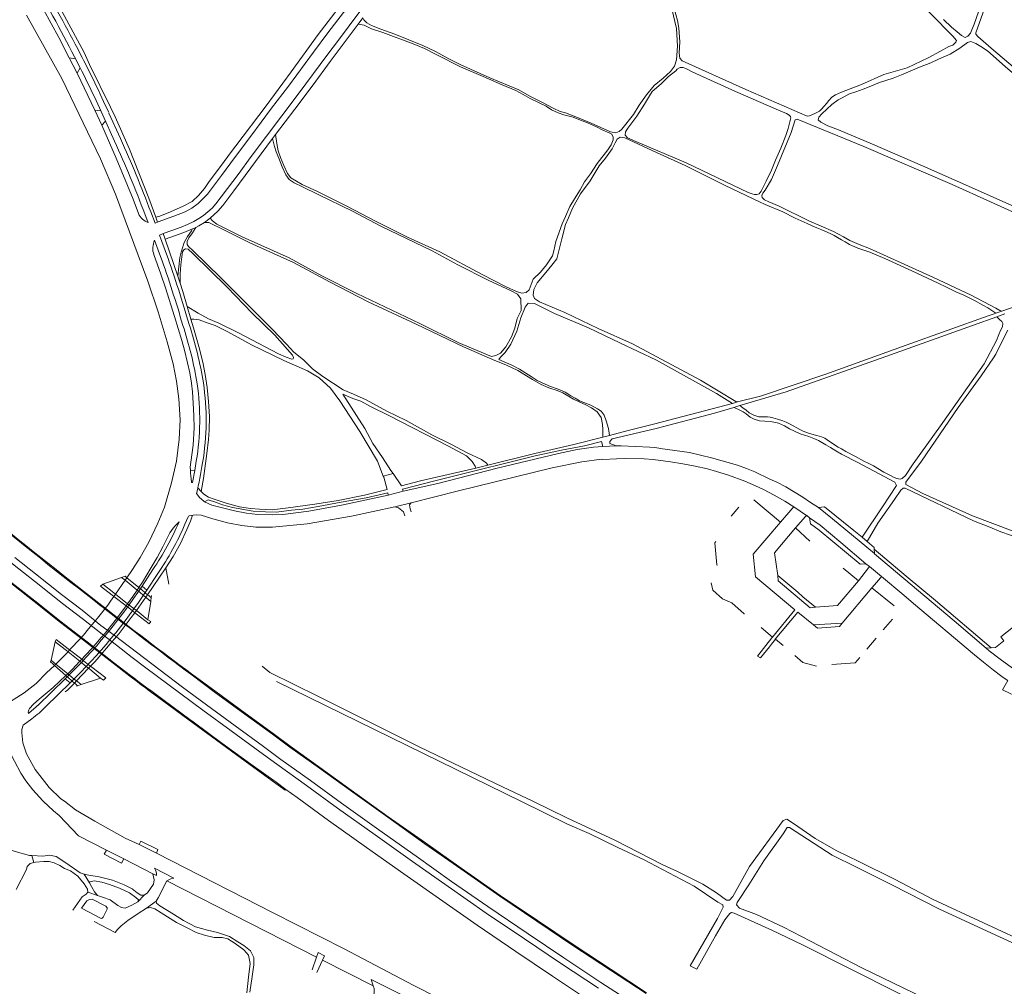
# Model space of a CAD drawing. Extents: x 145000 to 155000, y 457500 to 470000.
# Tile 142 of 256: x 153070 to 153538, y 460912 to 461372. Entities that reach past the tile are written whole.
import ezdxf

# ---------------------------------------------------------------- set-up
doc = ezdxf.new("R2010")
doc.units = 0
doc.header["$LTSCALE"] = 0.2
doc.header["$MEASUREMENT"] = 0
doc.layers.add('kant verharding', color=252, linetype='Continuous', lineweight=0)

msp = doc.modelspace()

# ---------------------------------------------------------------- linework, layer by layer
at = {"layer": 'kant verharding', "lineweight": 0}
for p, q in [((153086.67, 461381.48), (153100.27, 461356.25)), ((153232.89, 461372.74), (153230.58, 461369.67)), ((153100.27, 461356.25), (153102.87, 461350.5)), ((153093.19, 461353.68), (153096.94, 461346.41)), ((153096.17, 461353.24), (153093.19, 461353.68)), ((153096.94, 461346.41), (153098.4, 461348.85)), ((153096.94, 461346.41), (153105.38, 461328.79)), ((153102.87, 461350.5), (153112.8, 461330.17)), ((153105.38, 461328.79), (153108.65, 461321.54)), ((153108.22, 461328.5), (153105.38, 461328.79)), ((153112.8, 461330.17), (153115, 461325.58)), ((153108.65, 461321.54), (153110.48, 461323.53)), ((153114.76, 461314.05), (153109.2, 461326.38)), ((153117.56, 461315.2), (153112.08, 461327.31)), ((153191.32, 461317.11), (153189.92, 461315.24)), ((153131.04, 461286.88), (153134.37, 461277.83)), ((153130.67, 461275.24), (153129.1, 461279.39)), ((153134.02, 461275.03), (153131.92, 461280.44)), ((153135.2, 461275.53), (153134.37, 461277.83)), ((153135.5, 461275.56), (153134.02, 461275.03)), ((153136.61, 461259.18), (153133.79, 461266.92)), ((153136.13, 461269.29), (153137.29, 461269.79)), ((153139.44, 461260.25), (153136.13, 461269.29)), ((153137.29, 461269.79), (153137.88, 461270.07)), ((153137.88, 461270.07), (153138.87, 461267.32)), ((153138.87, 461267.32), (153144.78, 461249.84)), ((153144.78, 461249.84), (153145.86, 461246.53)), ((153149.29, 461235.29), (153151.08, 461229.31)), ((153538.18, 461231.88), (153534.44, 461230.52)), ((153410.97, 461190), (153408.67, 461189.2)), ((153412.08, 461188.2), (153409.33, 461187.39)), ((153409.46, 461187.33), (153409.33, 461187.39)), ((153350.18, 461173.99), (153346.99, 461173.16)), ((153346.91, 461168.82), (153353.3, 461169.08)), ((153150.73, 461158.97), (153150.8, 461157.52)), ((153286.63, 461158.4), (153292.25, 461159.83)), ((153150.8, 461157.52), (153152.86, 461157.35)), ((153242.55, 461154.7), (153247.22, 461155.89)), ((153246.17, 461157.41), (153247.22, 461155.89)), ((153155.34, 461144.41), (153153.75, 461146.34)), ((153154.35, 461149.1), (153155.89, 461147.42)), ((153252, 461147.47), (153244.91, 461145.7)), ((153255.81, 461141.97), (153248.11, 461140.1)), ((153431.48, 461132.8), (153418.8, 461143.48)), ((153150.15, 461135.79), (153152.19, 461136.17)), ((153411.66, 461139.89), (153407.97, 461135.63)), ((153437.34, 461139.53), (153431.48, 461132.8)), ((153437.81, 461140.09), (153437.34, 461139.53)), ((153437.81, 461140.09), (153443.81, 461135.94)), ((153443.4, 461135.47), (153438.67, 461130.03)), ((153443.81, 461135.94), (153443.4, 461135.47)), ((153145.41, 461132.95), (153143.48, 461131.11)), ((153148.22, 461131.77), (153149.76, 461135.39)), ((153445.52, 461123.67), (153438.67, 461130.03)), ((153472.72, 461123.53), (153470.29, 461125.57)), ((153476.16, 461117.87), (153476.08, 461119.98)), ((153473.82, 461111.65), (153472.13, 461113)), ((153127.79, 461102.35), (153133, 461110.32)), ((153130.05, 461100.44), (153135.28, 461108.37)), ((153140.52, 461103.34), (153139.09, 461111.03)), ((153468.6, 461104.91), (153461.28, 461110.9)), ((153468.6, 461104.91), (153473.36, 461111.07)), ((153473.36, 461111.07), (153473.82, 461111.65)), ((153473.82, 461111.65), (153479.49, 461106.95)), ((153118.1, 461106.52), (153109.08, 461103.32)), ((153114.44, 461099.11), (153109.08, 461103.32)), ((153115.15, 461098.55), (153119.76, 461105.15)), ((153119.75, 461107.1), (153118.1, 461106.52)), ((153118.1, 461106.52), (153119.06, 461105.72)), ((153119.06, 461105.72), (153119.76, 461105.15)), ((153119.75, 461107.1), (153119.88, 461106.99)), ((153119.76, 461105.15), (153120.62, 461106.38)), ((153119.76, 461105.15), (153125.44, 461100.47)), ((153119.88, 461106.99), (153120.62, 461106.38)), ((153120.62, 461106.38), (153126.27, 461101.72)), ((153476.14, 461102.97), (153474.98, 461101.58)), ((153479, 461106.37), (153476.14, 461102.97)), ((153479.49, 461106.95), (153479, 461106.37)), ((153113.63, 461097.98), (153114.35, 461097.43)), ((153114.35, 461097.43), (153115.15, 461098.55)), ((153115.15, 461098.55), (153114.44, 461099.11)), ((153120.93, 461094.01), (153115.15, 461098.55)), ((153126.27, 461101.72), (153125.44, 461100.47)), ((153125.44, 461100.47), (153126.68, 461099.45)), ((153126.27, 461101.72), (153127.52, 461100.69)), ((153126.68, 461099.45), (153128.49, 461097.96)), ((153127.52, 461100.69), (153129.33, 461099.2)), ((153130.05, 461100.44), (153127.79, 461102.35)), ((153129.33, 461099.2), (153130.43, 461098.29)), ((153129.58, 461097.06), (153130.43, 461098.29)), ((153130.43, 461098.29), (153130.96, 461097.85)), ((153474.98, 461101.58), (153460.83, 461084.7)), ((153485.54, 461092.91), (153474.98, 461101.58)), ((153536.24, 461078.2), (153562.56, 461098.99)), ((153112.73, 461095.13), (153114.35, 461097.43)), ((153114.35, 461097.43), (153120.17, 461092.95)), ((153120.93, 461094.01), (153120.17, 461092.95)), ((153122.19, 461093.02), (153120.93, 461094.01)), ((153125.12, 461090.72), (153129.58, 461097.06)), ((153128.49, 461097.96), (153129.58, 461097.06)), ((153129.58, 461097.06), (153130.11, 461096.62)), ((153130.11, 461096.62), (153131.94, 461095.11)), ((153130.62, 461086.4), (153131.94, 461095.11)), ((153130.96, 461097.85), (153132.2, 461096.83)), ((153131.94, 461095.11), (153131.99, 461095.45)), ((153131.99, 461095.45), (153132.2, 461096.83)), ((153132.2, 461096.83), (153132.36, 461097.87)), ((153120.17, 461092.95), (153118.49, 461090.64)), ((153120.17, 461092.95), (153121.44, 461091.97)), ((153121.44, 461091.97), (153123.23, 461090.59)), ((153123.98, 461091.61), (153122.19, 461093.02)), ((153122.67, 461087.38), (153124.4, 461089.69)), ((153123.23, 461090.59), (153124.4, 461089.69)), ((153125.12, 461090.72), (153123.98, 461091.61)), ((153124.4, 461089.69), (153125.12, 461090.72)), ((153124.4, 461089.69), (153124.98, 461089.24)), ((153125.73, 461090.24), (153125.12, 461090.72)), ((153130.62, 461086.4), (153125.73, 461090.24)), ((153102.31, 461082.01), (153105.77, 461086.13)), ((153131.93, 461085.53), (153130.62, 461086.4)), ((153460.83, 461084.7), (153447.16, 461083.89)), ((153480.38, 461081.64), (153484.73, 461086.7)), ((153422.36, 461082.73), (153427.64, 461078.14)), ((153084.53, 461067.12), (153086.51, 461075.85)), ((153086.51, 461075.85), (153091.86, 461071.76)), ((153112.67, 461074.85), (153115.65, 461078.32)), ((153427.16, 461074.68), (153426.22, 461073.51)), ((153429.06, 461077.07), (153427.16, 461074.68)), ((153427.64, 461078.14), (153427.3, 461077.79)), ((153427.3, 461077.79), (153427.64, 461078.14)), ((153429.06, 461077.07), (153432.76, 461074.12)), ((153472.64, 461072.41), (153476.96, 461077.55)), ((153537.74, 461076.32), (153536.24, 461078.2)), ((153086.76, 461065.31), (153092.59, 461071.18)), ((153091.86, 461071.76), (153092.59, 461071.18)), ((153092.59, 461071.18), (153093.34, 461071.99)), ((153092.59, 461071.18), (153098.22, 461066.63)), ((153092.62, 461072.54), (153093.34, 461071.99)), ((153093.34, 461071.99), (153094.75, 461073.52)), ((153093.34, 461071.99), (153099.08, 461067.55)), ((153529.28, 461072.9), (153531.76, 461073)), ((153084.31, 461066.27), (153084.53, 461067.12)), ((153085.4, 461065.32), (153084.31, 461066.27)), ((153086.01, 461065.92), (153084.53, 461067.12)), ((153086.13, 461064.67), (153085.4, 461065.32)), ((153086.76, 461065.31), (153086.01, 461065.92)), ((153086.13, 461064.67), (153086.76, 461065.31)), ((153092.43, 461060.68), (153086.76, 461065.31)), ((153099.08, 461067.55), (153098.22, 461066.63)), ((153098.22, 461066.63), (153099.28, 461065.77)), ((153100.75, 461069.33), (153099.08, 461067.55)), ((153099.08, 461067.55), (153100.17, 461066.71)), ((153099.28, 461065.77), (153101.25, 461064.17)), ((153100.17, 461066.71), (153102.18, 461065.15)), ((153103.3, 461064.29), (153105.17, 461066.26)), ((153091.58, 461059.88), (153086.13, 461064.67)), ((153092.43, 461060.68), (153091.58, 461059.88)), ((153093.4, 461059.89), (153092.43, 461060.68)), ((153096.64, 461057.25), (153102.35, 461063.28)), ((153101.25, 461064.17), (153102.35, 461063.28)), ((153102.18, 461065.15), (153103.3, 461064.29)), ((153102.35, 461063.28), (153103.3, 461064.29)), ((153102.35, 461063.28), (153102.94, 461062.81)), ((153102.94, 461062.81), (153108.08, 461058.65)), ((153103.3, 461064.29), (153103.9, 461063.82)), ((153078.15, 461045.58), (153091.24, 461058.31)), ((153081.97, 461045.04), (153093.56, 461056.32)), ((153091.58, 461059.88), (153085.52, 461054.19)), ((153093.57, 461056.35), (153091.23, 461058.29)), ((153092.52, 461059.05), (153091.58, 461059.88)), ((153094.59, 461057.22), (153092.52, 461059.05)), ((153095.52, 461058.16), (153093.4, 461059.89)), ((153095.7, 461056.26), (153094.59, 461057.22)), ((153094.63, 461055.15), (153095.7, 461056.26)), ((153096.64, 461057.25), (153095.52, 461058.16)), ((153095.7, 461056.26), (153096.64, 461057.25)), ((153096.19, 461055.82), (153095.7, 461056.26)), ((153097.16, 461054.97), (153096.19, 461055.82)), ((153097.18, 461056.81), (153096.64, 461057.25)), ((153098.77, 461055.51), (153097.18, 461056.81)), ((153108.08, 461058.65), (153098.77, 461055.51)), ((153109.42, 461057.59), (153108.08, 461058.65)), ((153308.01, 461000), (153191.7, 461056.93)), ((153092.29, 461052.82), (153091.29, 461052.13)), ((153092.29, 461052.82), (153094.63, 461055.15)), ((153097.16, 461054.97), (153096.69, 461054.81)), ((153098.77, 461055.51), (153097.16, 461054.97)), ((153071.18, 461036.21), (153075.37, 461039.24)), ((153070.58, 461034.22), (153071.18, 461036.21)), ((153110.86, 460976.82), (153119.06, 460972.57)), ((153126.39, 460979.43), (153134.62, 460975.31)), ((153075.42, 460974.23), (153076.28, 460970.84)), ((153119.06, 460972.57), (153132.99, 460965.55)), ((153133.66, 460968.22), (153142.99, 460963.51)), ((153102.83, 460961.15), (153100.32, 460965.42)), ((153139.61, 460962.23), (153210.83, 460925.87)), ((153130.47, 460956.45), (153133.17, 460960.57)), ((153106.66, 460955.19), (153102.09, 460956.72)), ((153125.78, 460952.18), (153128.75, 460955.43)), ((153128.75, 460955.43), (153130.47, 460956.45)), ((153129.95, 460949.1), (153134.48, 460952.55)), ((153210.83, 460925.87), (153208.76, 460919.89)), ((153211.58, 460928.04), (153210.83, 460925.87)), ((153211.58, 460928.04), (153214.51, 460926.57)), ((153213.57, 460924.49), (153214.51, 460926.57)), ((153210.89, 460918.53), (153213.57, 460924.49)), ((153213.57, 460924.49), (153237.72, 460912.3)), ((153236.78, 460915.32), (153256.46, 460905.37)), ((153236.78, 460915.32), (153237.72, 460912.3))]:
    msp.add_line(p, q, dxfattribs=at)
at = {"layer": 'kant verharding', "lineweight": 0, "flags": 128}
for points in [[(153362.46, 461500), (153357.59, 461496.07), (153352.72, 461492.46), (153338.8, 461483.72), (153330.41, 461478.9), (153316.69, 461470.79), (153307.74, 461464.96), (153292.4, 461454.25), (153286.02, 461449.2), (153279.4, 461443.59), (153272.26, 461436.97), (153266.24, 461430.43), (153260.7, 461424.09), (153254.91, 461416.7), (153245.78, 461405.38), (153232.61, 461387.56), (153226.77, 461379.35), (153216.19, 461365.58), (153209.31, 461356.32), (153197.52, 461340.24), (153189.42, 461329.66), (153179.51, 461316.32), (153174.58, 461309.9), (153169.97, 461303.75)], [(153522.49, 461366.94), (153523.56, 461369.67), (153537.8, 461409.92), (153554.19, 461456.92), (153555.01, 461459.63), (153554.97, 461461.19), (153553.93, 461463.22), (153552.34, 461464.59), (153548.85, 461466.36), (153545.86, 461467.48), (153542.57, 461469.03), (153537.14, 461471.91), (153513.58, 461487.09)], [(153364.26, 461331.12), (153367.77, 461335.99), (153371.42, 461340.52), (153375.64, 461343.94), (153379.21, 461347.1), (153381.01, 461349.66), (153381.96, 461352.76), (153382.44, 461359.26), (153382.06, 461367.57), (153379.87, 461376.95), (153377.03, 461384.08), (153373.12, 461392.28), (153367.46, 461398.89), (153362.59, 461403.44), (153358.38, 461407.82), (153355.44, 461411.58), (153353.77, 461416.12), (153346.82, 461427.78), (153343.59, 461433.5), (153341.39, 461438.74), (153336.9, 461447.31)], [(153531.63, 461358.18), (153575.8, 461320.79), (153594.56, 461305.7), (153595.48, 461305.33), (153596.34, 461305.66), (153622.53, 461342.83), (153649.77, 461382.27), (153650.05, 461382.94), (153649.85, 461383.55), (153647.88, 461384.55), (153626.5, 461394.79), (153599.89, 461407.78), (153570.7, 461421.58), (153549.66, 461431.26), (153548.92, 461431.36), (153547.78, 461430.5), (153542.41, 461415.01), (153533.24, 461390.54), (153524.36, 461365.53), (153524.35, 461364.92), (153525.35, 461363.73), (153531.63, 461358.18)], [(153254.05, 461419.67), (153241.06, 461403.35), (153211.54, 461364.72), (153198.76, 461347), (153186.79, 461330.84), (153172.45, 461311.72), (153170.81, 461309.69), (153164.69, 461301.33), (153159.8, 461294.86), (153157.5, 461291.56), (153154.6, 461288.12), (153151.6, 461285.33), (153147.38, 461283.14), (153141.37, 461280.43), (153136.32, 461278.37), (153134.37, 461277.83)], [(153137.88, 461270.07), (153141.96, 461271.5), (153146.38, 461273.16), (153149.41, 461274.36), (153152.45, 461275.87), (153154.87, 461277.26), (153157.04, 461278.6), (153159.15, 461280.35), (153161.12, 461282.16), (153162.89, 461284.24), (153165.48, 461287.54), (153174, 461298.86), (153179.26, 461306.02), (153201.99, 461336.36), (153216.2, 461355.42), (153221.24, 461362.09), (153226.26, 461368.93), (153237.48, 461383.9), (153242.74, 461391.07), (153255.01, 461407.21), (153261.38, 461415.13)], [(153449.97, 461328.33), (153450.94, 461329.15), (153452.21, 461330.71), (153453.39, 461331.95), (153454.43, 461333.37), (153455.91, 461334.86), (153457.68, 461335.99), (153460.55, 461337.26), (153470.03, 461341.03), (153480.61, 461345.71), (153491.74, 461348.93), (153501.71, 461353.63), (153507.67, 461356.77), (153511.58, 461359.02), (153513.49, 461359.75), (153514.96, 461361.07), (153515.28, 461361.92), (153513.49, 461363.98), (153503.02, 461374.65), (153488.89, 461390.01), (153481.4, 461399.41)], [(153080.96, 461376.58), (153088.27, 461363.3), (153093.19, 461353.68)], [(153380.92, 461377.09), (153382.5, 461371.46), (153383.21, 461367.68), (153383.59, 461361.26), (153383.3, 461355.93), (153383.69, 461353.53), (153384.7, 461352.17), (153414.99, 461338.65), (153444.13, 461325.97), (153445.33, 461326.03), (153447.84, 461327.12), (153449.97, 461328.33)], [(153120.62, 461106.38), (153123.24, 461110.3), (153126.94, 461115.93), (153131.05, 461123.33), (153135.37, 461132.28), (153138.47, 461139.97), (153141.87, 461151.5), (153144.11, 461161.75), (153145.46, 461172.21), (153145.87, 461181.39), (153145.33, 461191.48), (153144.26, 461199.86), (153142.55, 461208.07), (153139.75, 461218.62), (153135.4, 461232.81), (153130.63, 461247.45), (153115.13, 461288.84), (153107.97, 461305.68), (153089.66, 461343.83), (153072.89, 461373.89)], [(153230.58, 461369.67), (153217.28, 461351.88), (153209.12, 461340.76), (153200.52, 461329.17), (153191.32, 461317.11)], [(153325.73, 461327.42), (153322.49, 461328.95), (153320.02, 461330.6), (153312.42, 461334.35), (153309.12, 461336.27), (153305.59, 461338.07), (153299.05, 461340.77), (153290.14, 461344.76), (153279.35, 461349.39), (153268.08, 461355.07), (153262.21, 461358.1), (153256.78, 461360.33), (153242.38, 461365.68), (153237, 461367.37), (153233.41, 461369.15), (153230.58, 461369.67)], [(153232.89, 461372.74), (153233.22, 461371.72), (153234.72, 461370.23), (153236.91, 461369.04), (153241.36, 461367.24), (153247.99, 461364.87), (153261.33, 461359.56), (153267.42, 461356.67), (153273.78, 461353.1), (153279.37, 461350.36), (153293.28, 461344.11), (153307.02, 461338.45), (153312.19, 461335.4), (153318.25, 461332.37), (153323.38, 461329.72), (153326.75, 461328.09), (153329.25, 461327.42), (153332.91, 461326.11), (153335.68, 461324.99), (153341.45, 461322.56), (153350.57, 461318.47), (153353.13, 461318.05), (153354.69, 461318.56), (153356, 461319.73), (153361.59, 461326.73), (153364.26, 461331.12)], [(153522.49, 461366.94), (153521.86, 461365.34), (153520.59, 461363.89), (153519.37, 461363.39), (153517.55, 461364.33), (153515.49, 461366.09), (153512.9, 461368.18), (153509.05, 461371.95)], [(153551.81, 461278.82), (153522.29, 461291.97), (153499.06, 461302.25), (153475.18, 461312.56), (153459.07, 461319.35), (153453.98, 461321.36), (153450.65, 461323.07), (153449.43, 461324.09), (153449.79, 461325.48), (153451.2, 461326.94), (153455.94, 461331.48), (153458.86, 461333.69), (153460.56, 461334.51), (153464.34, 461336.54), (153467.4, 461337.47), (153470.81, 461338.69), (153473.62, 461339.87), (153478.64, 461341.84), (153485.03, 461344.05), (153489.09, 461345.54), (153497.63, 461349.24), (153502.99, 461351.24), (153506.63, 461352.94), (153512.23, 461355.38), (153516.81, 461358.23), (153520.48, 461360.93), (153522.09, 461361.38), (153524.47, 461360.54)], [(153524.47, 461360.54), (153526.84, 461359.07), (153529.89, 461357), (153538.29, 461349.53), (153550.94, 461338.74), (153562.76, 461328.17), (153585.63, 461309.94), (153593.87, 461303.19), (153594.25, 461302.31), (153593.92, 461301.33), (153580.19, 461281.64), (153573.37, 461272.82), (153571.31, 461271.55), (153569.61, 461271.52), (153567.92, 461271.81), (153566.58, 461272.27), (153551.81, 461278.82)], [(153381.68, 461347.5), (153378.29, 461344.8), (153374.67, 461341.29), (153370.49, 461337.66), (153369.24, 461335.5), (153366.83, 461331.59), (153363.11, 461325.95), (153358.85, 461320.21), (153357.83, 461318.48), (153357.68, 461316.87), (153358.74, 461315.66), (153362.65, 461313.83), (153386.61, 461303.66), (153416.14, 461289.55), (153417.97, 461288.91), (153419.18, 461288.68), (153420.18, 461288.65), (153421.27, 461289.02), (153422.27, 461290.19), (153424.7, 461294.95), (153427.19, 461300.2), (153429.19, 461304.96), (153431.66, 461310.65), (153434.03, 461316.65), (153435.07, 461320.07), (153436.36, 461325.09), (153436.18, 461325.69), (153435.57, 461326.38)], [(153435.57, 461326.38), (153434.38, 461327.19), (153429.48, 461329.25), (153410.14, 461337.69), (153389.49, 461346.94), (153386.72, 461348.43), (153385.17, 461348.98), (153383.73, 461349.1), (153382.32, 461348.32), (153381.68, 461347.5)], [(153115, 461325.58), (153121.83, 461310.18), (153131.04, 461286.88)], [(153329.18, 461278.13), (153331.36, 461282.98), (153333.54, 461286.65), (153336.16, 461290.79), (153338.31, 461294.73), (153341.04, 461298.41), (153344.29, 461303.43), (153349.32, 461309.84), (153350.89, 461312.25), (153351.89, 461314.57), (153351.9, 461315.98), (153351.29, 461317.26), (153349.94, 461318), (153346.95, 461319.2), (153344.01, 461320.75), (153339.74, 461322.71), (153336.35, 461323.95), (153332.87, 461325.37), (153328.48, 461326.51), (153325.73, 461327.42)], [(153549.55, 461276.96), (153513.23, 461293.37), (153471.08, 461311.43), (153439.45, 461324.51), (153438.46, 461324.19), (153436.61, 461318.18), (153430.14, 461302.36), (153427.19, 461295.83), (153424.14, 461290.76), (153423.12, 461289.25), (153422.65, 461288.23), (153422.79, 461287.24), (153423.94, 461286.1), (153425.87, 461285.13), (153430.83, 461283.12), (153445.02, 461276.1), (153456.7, 461271.09), (153461.5, 461268.53), (153464.41, 461266.77), (153468.93, 461264.78), (153473.76, 461263), (153490.65, 461255.42), (153504.25, 461249.18)], [(153108.65, 461321.54), (153115.53, 461305.97), (153123.6, 461286.42), (153126.12, 461279.54)], [(153189.92, 461315.24), (153171.49, 461290.41), (153166.18, 461283.45), (153163.81, 461280.64), (153160.16, 461277.37)], [(153200.23, 461294.15), (153197.81, 461295.73), (153196.25, 461298.01), (153194.51, 461301.78), (153192.8, 461305.87), (153191.67, 461308.94), (153190.83, 461311.52), (153189.92, 461315.24)], [(153191.32, 461317.11), (153191.91, 461312.83), (153192.5, 461309.46), (153193.62, 461306.26), (153195.18, 461302.44), (153196.91, 461298.68), (153198.55, 461296.53), (153203.89, 461293.33), (153211.18, 461290.04), (153225.16, 461283.09), (153239.19, 461275.81), (153254.03, 461268.35), (153269.42, 461261.31), (153289.58, 461250.64), (153301.01, 461244.79), (153305.98, 461242.57), (153308.46, 461241.74), (153310.57, 461241.98), (153311.97, 461243.34), (153313.84, 461248.36), (153317.39, 461251.71), (153320.12, 461255.24), (153322.08, 461257.99), (153323.03, 461259.53), (153323.62, 461261.83), (153324.55, 461266.29), (153327.69, 461274.61), (153329.18, 461278.13)], [(153421.56, 461285.15), (153405.19, 461292.91), (153386.07, 461302.46), (153372.59, 461308.67), (153357.41, 461315.58), (153355.25, 461315.94), (153353.74, 461315.01), (153352.92, 461313.19), (153351.44, 461310.31), (153348.27, 461305.96), (153345.19, 461302.24), (153341, 461295.12), (153336.41, 461288.99), (153332.55, 461282.13), (153330.59, 461277.55), (153329.16, 461274.41), (153327.54, 461267.57), (153325.16, 461257.99), (153323.43, 461255.85), (153320.62, 461252.49)], [(153169.97, 461303.75), (153165.6, 461297.74), (153158.93, 461288.85), (153154.56, 461284.36), (153151.43, 461282.09), (153148.32, 461280.33), (153142.9, 461278.3), (153135.5, 461275.56)], [(153160.16, 461277.37), (153161.33, 461276.06), (153163.42, 461274.58), (153175.48, 461268.57), (153197.76, 461258.52), (153213.27, 461250.01), (153229.94, 461241.47), (153259.87, 461227.23), (153278.48, 461218.13), (153293.99, 461211.62), (153296.11, 461211.99), (153298.35, 461213.21), (153300.89, 461216.12), (153303.47, 461220.89), (153305.19, 461225.06), (153306.3, 461229.66), (153308.14, 461233.47), (153308, 461239.04), (153306.44, 461241.22), (153303.46, 461242.8), (153292.41, 461247.92), (153278.05, 461255.2), (153265.8, 461261.79), (153241.33, 461273.6), (153227.93, 461280.67), (153211.64, 461288.6), (153204.05, 461292.22), (153200.23, 461294.15)], [(153533.87, 461232.14), (153530.14, 461234.66), (153527.74, 461235.96), (153523.78, 461238.29), (153518.69, 461240.77), (153514.9, 461242.42), (153510.46, 461244.55), (153506.51, 461246.54), (153493.96, 461252.39), (153481.13, 461258.2), (153474.03, 461261.26), (153468.27, 461263.12), (153465.77, 461264.2), (153464.39, 461264.91), (153462.24, 461266.16), (153460.47, 461267.11), (153458.67, 461268.18), (153456.99, 461269.09), (153455.08, 461270.01), (153451.12, 461271.81), (153448.84, 461272.73), (153446.57, 461273.73), (153444.15, 461274.88), (153438.4, 461277.31), (153432.65, 461280.34), (153424.19, 461283.95), (153421.56, 461285.15)], [(153160.16, 461277.37), (153159.55, 461276.83), (153157.56, 461275.34)], [(153151.78, 461272.24), (153147.71, 461270.64), (153138.87, 461267.32)], [(153144.78, 461249.84), (153145.81, 461258.65), (153146.34, 461261.14), (153146.98, 461263.23), (153147.88, 461265.78), (153149.44, 461268.72), (153151.25, 461271.28), (153151.78, 461272.24)], [(153153.38, 461272.98), (153151.74, 461270.35), (153150.1, 461268.03), (153149.24, 461266.35), (153149.2, 461264.87), (153149.91, 461263.84), (153151.99, 461261.96), (153165.25, 461249.08), (153189.66, 461224.53), (153196.49, 461217.43), (153200.04, 461213.66), (153204.67, 461209.92), (153208.81, 461205.79), (153213.81, 461202), (153223.51, 461195.69), (153228.36, 461193.67), (153234.45, 461190.95), (153244.16, 461185.59), (153253.5, 461181.11), (153265.69, 461174.32), (153274.99, 461169.74), (153282.52, 461165.82), (153289.21, 461162.6), (153291.61, 461160.85), (153292.25, 461159.83)], [(153153.38, 461272.98), (153152.41, 461272.48), (153151.78, 461272.24)], [(153157.56, 461275.34), (153154.8, 461273.72), (153153.38, 461272.98)], [(153157.56, 461275.34), (153159.55, 461275.25), (153166.7, 461271.8), (153179.03, 461265.72), (153199.78, 461256.23), (153216.98, 461247.17), (153235.42, 461237.65), (153258.14, 461226.96), (153280.66, 461216.21), (153295.65, 461209.75), (153300.83, 461207.66), (153306.6, 461205), (153313.46, 461200.62), (153317.61, 461198.21), (153321.3, 461196.73), (153325.25, 461195.35), (153327.97, 461194.29), (153332.97, 461191.34), (153336.04, 461189.85), (153338.64, 461188.73), (153341.66, 461187.22), (153344.26, 461185.28), (153346.25, 461182.62), (153346.75, 461179.26), (153346.96, 461176.85), (153346.99, 461173.16)], [(153149.29, 461235.29), (153154.42, 461232.23), (153159.46, 461229.51), (153164.35, 461227.45), (153173.65, 461222.79), (153192.74, 461212.92), (153196.42, 461211.22), (153199.06, 461210.34), (153199.62, 461210.55), (153199.92, 461211.13), (153199.39, 461212.26), (153196.99, 461214.98), (153190.89, 461221.69), (153180.25, 461232.21), (153168.29, 461244.49), (153151.97, 461260.58), (153149.7, 461262.6), (153148.52, 461262.79), (153147.67, 461262.37), (153147.06, 461261.31), (153146.66, 461258.97), (153146.21, 461255.26), (153145.98, 461250.67), (153145.86, 461246.53)], [(153150.73, 461158.97), (153151.45, 461164.78), (153152.16, 461169.42), (153152.55, 461177.59), (153152.49, 461183.36), (153152.16, 461189.42), (153151.74, 461194.8), (153151.3, 461198.89), (153150.46, 461203.77), (153149.5, 461208.59), (153147.98, 461214.54), (153146.68, 461219.2), (153143.27, 461230.6), (153138.99, 461244.32), (153136.81, 461250.79), (153133.43, 461260.03)], [(153536.78, 461233.16), (153565.38, 461243.21), (153585.54, 461249.48), (153597.49, 461252.75)], [(153320.62, 461252.49), (153315.81, 461246.6), (153314.18, 461243.44), (153313.88, 461240.69), (153314.53, 461239.16), (153316.8, 461237.6), (153328.89, 461232.45), (153344.8, 461224.84), (153361.05, 461217.55), (153393.38, 461200.38), (153410.25, 461190.2), (153410.97, 461190)], [(153504.25, 461249.18), (153522.23, 461240.73), (153533.86, 461234.58), (153535.9, 461233.44), (153536.78, 461233.16)], [(153145.86, 461246.53), (153147.14, 461242.57), (153149.29, 461235.29)], [(153408.67, 461189.2), (153400.98, 461193.94), (153372.55, 461209.82), (153355.04, 461218.02), (153340.15, 461225.21), (153324.03, 461232.07), (153314.44, 461236.85), (153311.41, 461237.01), (153309.98, 461235.03), (153307.98, 461229.94), (153306.11, 461223.57), (153303.18, 461217.38), (153300.55, 461213.47), (153298.34, 461211.24), (153297.54, 461210.13), (153303.72, 461207.5), (153307.35, 461205.58), (153312.95, 461202.12), (153315.68, 461200.24), (153318.12, 461198.98), (153322.15, 461197.3), (153325.81, 461196.09), (153329.09, 461194.59), (153331.69, 461192.9), (153333.78, 461191.77), (153335.83, 461190.56), (153337.89, 461189.63), (153341.21, 461188.41)], [(153242.55, 461154.7), (153239.82, 461161.75), (153231.44, 461175.93), (153221.96, 461190.45), (153217.48, 461196.51), (153211.99, 461201.51), (153206.43, 461204.69), (153195.27, 461209.66), (153179.94, 461217.16), (153168.58, 461223.34), (153162.58, 461226.29), (153159.23, 461227.41), (153154.96, 461229.1), (153152.45, 461229.37), (153151.08, 461229.31)], [(153151.08, 461229.31), (153152.33, 461225.21), (153154.87, 461216.3), (153156.79, 461208.89), (153157.81, 461203.1), (153158.8, 461196.9), (153159.43, 461190.25), (153159.82, 461183), (153159.79, 461176.51), (153159.38, 461172.06), (153158.64, 461165.41), (153157.07, 461153.53), (153155.89, 461147.42)], [(153410.97, 461190), (153421.94, 461192.74), (153453.11, 461203.18), (153491.34, 461216.95), (153530.33, 461230.9), (153536.78, 461233.16)], [(153534.44, 461230.52), (153522.84, 461226.32), (153481.55, 461211.56), (153434.22, 461194.79), (153412.08, 461188.2)], [(153537.08, 461225.72), (153537.31, 461227.26), (153536.74, 461228.24), (153535.61, 461229.18), (153534.44, 461230.52)], [(153460.5, 461167.59), (153462.53, 461166.45), (153467.22, 461164.06), (153471.14, 461161.75), (153473.23, 461160.84), (153475.66, 461159.58), (153480.62, 461156.62), (153483.46, 461155.08), (153485.59, 461154.06), (153486.8, 461153.62), (153488.42, 461153.2), (153489.42, 461153.49), (153490.89, 461154.96), (153494.68, 461160.58), (153507.56, 461178.62), (153528.34, 461208.07), (153534.29, 461219.18), (153535.37, 461222.01), (153536.21, 461223.96), (153537.08, 461225.72)], [(153539.68, 461224.18), (153537.4, 461219.89), (153533.92, 461212.71), (153532.77, 461210.96), (153526.89, 461202.4), (153515.94, 461187.29), (153498.5, 461161.86), (153491.12, 461151.75), (153491.05, 461150.7)], [(153231.91, 461190.29), (153228.13, 461191.54), (153223.27, 461193.69), (153233.77, 461177.34), (153237.54, 461170.27), (153242.19, 461163.62), (153246.17, 461157.41)], [(152963.93, 461187.28), (152972.59, 461180.07), (153005.32, 461152.92), (153018.64, 461141.85), (153032.2, 461130.6), (153037.69, 461126.12), (153044.76, 461120.3), (153053.45, 461113.34), (153063.65, 461105.23), (153076.41, 461095.02), (153089.04, 461085.04), (153101.43, 461075.48), (153114.08, 461065.72), (153122.05, 461059.59)], [(152964.23, 461187.58), (152971.88, 461181.2), (153005.56, 461153.28), (153018.89, 461142.17), (153032.47, 461130.91), (153037.96, 461126.39), (153045.04, 461120.6), (153053.76, 461113.64), (153063.87, 461105.54), (153076.73, 461095.33), (153089.37, 461085.35), (153101.66, 461075.8), (153114.28, 461066.05), (153122.27, 461059.9)], [(153286.63, 461158.4), (153286.22, 461159.45), (153284.81, 461161.69), (153282.14, 461164.28), (153273.53, 461168.87), (153245.2, 461183.58), (153236.48, 461187.86), (153231.91, 461190.29)], [(153341.21, 461188.41), (153344.39, 461186.67), (153346.2, 461185.51), (153347.58, 461183.64), (153348.63, 461180.99), (153349.68, 461177.34), (153350.18, 461173.99)], [(153408.67, 461189.2), (153371.77, 461179.49), (153359.04, 461176.33), (153350.18, 461173.99)], [(153409.33, 461187.39), (153400.03, 461184.62), (153372.4, 461177.39), (153351.39, 461172.39)], [(153470.29, 461125.57), (153480.08, 461140.12), (153486.7, 461150.17), (153485.92, 461151.86), (153468.31, 461161.16), (153460.52, 461165.19), (153457.87, 461166.73), (153455.22, 461168.36), (153453.02, 461169.61), (153449.64, 461171.66), (153447.38, 461172.65), (153444.91, 461173.52), (153440.8, 461174.79), (153435.82, 461177.17), (153433.42, 461178.65), (153430.55, 461179.95), (153429.24, 461180.22), (153426.53, 461180.61), (153421.58, 461181.05), (153419.04, 461181.74), (153417.07, 461182.72), (153415.13, 461184.24), (153413.77, 461185.22), (153412.22, 461186.03), (153409.46, 461187.33)], [(153412.08, 461188.2), (153413.53, 461187.09), (153415.2, 461185.98), (153416.67, 461184.83), (153418.88, 461183.6), (153421.2, 461182.93), (153423.16, 461182.81), (153425.28, 461182.83), (153426.54, 461182.7), (153427.88, 461182.42), (153430.02, 461181.83), (153432.53, 461181.04), (153434.14, 461180.4), (153436.17, 461179.44), (153440.63, 461176.82), (153442.31, 461176.04), (153444.29, 461175.27), (153447.49, 461174.38), (153448.84, 461174.06), (153451.03, 461173.38), (153452.51, 461172.72), (153453.75, 461171.97), (153457.66, 461169.23), (153458.93, 461168.46), (153460.5, 461167.59)], [(153346.99, 461173.16), (153333.24, 461169.74), (153314.71, 461165.51), (153292.25, 461159.83)], [(153346.91, 461168.82), (153346.33, 461171.14), (153338.23, 461169.15), (153327.31, 461166.99), (153314.73, 461164.28), (153299.61, 461160.58), (153289.33, 461157.96), (153267.13, 461152.46), (153251.66, 461148.47), (153252, 461147.47)], [(153346.91, 461168.82), (153342.48, 461168.5), (153334.74, 461167.35), (153325.84, 461165.41), (153296.71, 461158.43), (153268.46, 461151.22), (153252, 461147.47)], [(153353.3, 461169.08), (153350.33, 461170.15), (153350.36, 461171.15), (153351.39, 461172.39)], [(153353.3, 461169.08), (153353.43, 461169.12), (153355.65, 461169.15), (153362.55, 461168.71), (153369.32, 461168.45), (153371.67, 461168.26), (153373.62, 461167.93), (153374.3, 461167.88), (153388.14, 461165.99), (153398.63, 461163.42), (153403.8, 461162.03), (153411.09, 461159.86), (153415.3, 461158.38), (153419.22, 461156.8), (153426.49, 461153.3), (153429.7, 461151.87), (153434.05, 461149.63), (153442.12, 461144.72), (153445.82, 461142.18), (153449.62, 461139.75)], [(153151.76, 461151.61), (153152.86, 461157.35), (153153.58, 461161.83)], [(153437.81, 461140.09), (153433.59, 461142.72), (153428.54, 461145.64), (153423.42, 461148.25), (153419.53, 461150.1), (153414.47, 461152.3), (153406.73, 461155.2), (153401.11, 461156.91), (153396.7, 461158.09), (153390.9, 461159.36), (153385.1, 461160.46), (153379.23, 461161.48), (153370.92, 461162.61), (153366.71, 461162.94), (153357.55, 461163.09), (153353.52, 461162.95), (153346.94, 461162.63), (153346.34, 461162.74), (153336.99, 461161.52), (153322.89, 461158.61), (153278.27, 461147.61), (153255.81, 461141.97)], [(153155.89, 461147.42), (153157.12, 461146.08), (153159.39, 461144.75), (153162.11, 461143.72), (153167.85, 461141.82), (153174.15, 461140.08), (153179.31, 461139.35), (153183.7, 461138.93), (153189.65, 461138.71), (153197.37, 461139.55), (153210.02, 461141.34), (153221.07, 461143.13), (153233.63, 461145.63), (153244.32, 461148.36), (153242.75, 461154.16), (153242.55, 461154.7)], [(153247.22, 461155.89), (153251.17, 461150.11), (153260.32, 461152.46), (153286.63, 461158.4)], [(153491.05, 461150.7), (153499.2, 461146.48), (153522.84, 461135.85), (153551.84, 461124.78), (153558.78, 461123.03), (153562.26, 461121.62), (153565.48, 461119.8), (153568.82, 461117.31), (153571.27, 461116.13), (153574.32, 461114.26), (153579.21, 461110.53), (153580.77, 461109.42), (153581.54, 461108.62), (153581.77, 461108.09), (153580.95, 461107.3), (153579.24, 461106.22), (153576.55, 461104.91), (153572.8, 461102.51), (153569.68, 461100.68)], [(153244.91, 461145.7), (153244.7, 461146.67), (153234.38, 461144.36), (153222.45, 461142.27), (153211.61, 461140.18), (153204.36, 461139.04), (153198.83, 461138.51), (153191.59, 461137.6), (153186.56, 461137.68), (153180.66, 461138.06), (153170.82, 461139.75), (153166.12, 461140.98), (153162.76, 461142.26), (153159.28, 461143.36), (153157.55, 461142.5)], [(153244.91, 461145.7), (153222.67, 461140.8), (153207.16, 461138), (153201, 461137.15), (153194.82, 461136.49), (153189.82, 461136.2), (153182.81, 461136.49), (153177.55, 461137.05), (153171.75, 461138.23), (153160.99, 461140.81), (153157.55, 461142.5)], [(153563.4, 461097.93), (153579.64, 461108.07), (153579.54, 461108.95), (153577.93, 461109.67), (153572.93, 461112.9), (153568.17, 461115.55), (153566.16, 461116.59), (153564.14, 461118.12), (153562.28, 461119.15), (153557, 461121.4), (153553.24, 461122.36), (153545.5, 461124.95), (153536.31, 461128.12), (153531.12, 461130.33), (153523.24, 461133.45), (153490.75, 461148.96), (153489.8, 461149.02), (153488.73, 461148.07), (153485.69, 461143.6), (153477.79, 461132.34), (153472.72, 461123.53)], [(153157.55, 461142.5), (153155.91, 461143.83), (153155.34, 461144.41)], [(153255.81, 461141.97), (153255.06, 461141.09), (153255.34, 461139.16), (153255.8, 461137.69)], [(153470.29, 461125.57), (153466.36, 461128.87), (153452.48, 461140.15), (153449.62, 461139.75)], [(153139.09, 461111.03), (153142.64, 461116.4), (153146.16, 461122.68), (153149.14, 461129.28), (153150.81, 461133.32), (153151.76, 461136.05)], [(153248.11, 461140.1), (153227.46, 461135.69), (153206.39, 461132.05), (153189.92, 461130.38), (153181.85, 461130.43), (153175.34, 461131.14), (153168.42, 461132.5), (153161.5, 461134.4), (153155.98, 461136.13), (153153.63, 461136.33), (153152.19, 461136.17)], [(153248.11, 461140.1), (153249.8, 461139.54), (153252.13, 461137.77), (153252.74, 461135.76)], [(153445.36, 461134.87), (153443.95, 461135.88), (153443.81, 461135.94)], [(153449.62, 461139.75), (153456.31, 461134.36), (153468.95, 461123.95), (153476.16, 461117.87)], [(153143.48, 461131.11), (153142.59, 461129.86), (153141.07, 461127.63), (153139.28, 461124.26), (153137.7, 461121.09), (153134.96, 461115.96), (153132.09, 461111.24)], [(153427.64, 461078.14), (153438.35, 461091.1), (153419.68, 461106.85), (153418.45, 461117.55), (153431.48, 461132.8)], [(153472.13, 461113), (153460.18, 461123.15), (153450.42, 461131.31), (153445.36, 461134.87)], [(153472.13, 461113), (153469.37, 461112.81), (153449.85, 461129.02), (153445.76, 461132.03), (153445.36, 461134.87)], [(153438.67, 461130.03), (153428.6, 461118.25), (153430.16, 461107.47)], [(153344.92, 460911.14), (153326.87, 460923), (153309.78, 460934.53), (153291.49, 460946.85), (153273.49, 460959.47), (153256.49, 460971.44), (153238.76, 460984.08), (153220.83, 460996.74), (153206.01, 461007.55), (153191.93, 461017.74), (153183.85, 461023.56), (153170.2, 461033.53), (153156.79, 461043.38), (153129.58, 461063.52), (153123.15, 461068.45), (153115.64, 461074.27), (153108.79, 461079.53), (153099.96, 461086.41), (153089.37, 461094.64), (153078.85, 461102.93), (153067.02, 461112.34), (153060.45, 461117.69), (153055.8, 461121.38)], [(153400.8, 461123.54), (153400.29, 461122.96), (153401.25, 461112.48), (153401.34, 461112.23)], [(153476.08, 461119.98), (153476.05, 461120.73), (153472.72, 461123.53)], [(153531.76, 461073), (153505.21, 461095.5), (153491.34, 461107.11), (153476.08, 461119.98)], [(153529.28, 461072.9), (153514.07, 461085.79), (153476.17, 461117.72), (153476.16, 461117.87)], [(153067.22, 461116.02), (153077.1, 461108.13), (153089.46, 461098.32), (153099.3, 461090.88), (153108.27, 461083.7), (153114.49, 461078.98), (153146.99, 461054.36), (153158.45, 461045.88), (153172.03, 461035.88), (153185.58, 461026.07), (153193.87, 461019.96), (153207.85, 461009.92), (153222.67, 460999.16), (153240.45, 460986.49)], [(153132.09, 461111.24), (153128.02, 461104.32), (153126.27, 461101.72)], [(153130.43, 461098.29), (153133.08, 461102.2), (153139.09, 461111.03)], [(153430.16, 461107.47), (153439.69, 461099.48), (153442.1, 461097.28), (153448.08, 461092.43)], [(153448.08, 461092.43), (153445.68, 461092.03), (153430.43, 461104.92), (153430.16, 461107.47)], [(153109.08, 461103.32), (153108.04, 461102.29), (153113.63, 461097.98)], [(153398.54, 461103.91), (153399.27, 461100.41), (153403.95, 461096.33), (153408.27, 461094.44), (153414.26, 461089.12), (153414.37, 461089.12)], [(153448.08, 461092.43), (153458.55, 461093.22), (153468.6, 461104.91)], [(153494.84, 461094.16), (153490.2, 461098.1), (153479.49, 461106.95)], [(153125.44, 461100.47), (153123.38, 461097.41), (153120.93, 461094.01)], [(153105.77, 461086.13), (153106.63, 461087.16), (153111.47, 461093.35), (153112.73, 461095.13)], [(153539.37, 461057.6), (153536.71, 461059.41), (153532.79, 461062.31), (153527.98, 461066.12), (153523.83, 461069.7), (153494.84, 461094.16)], [(153118.49, 461090.64), (153114.97, 461086.01), (153111.45, 461081.63)], [(153124.98, 461089.24), (153131.25, 461084.41), (153131.93, 461085.53)], [(153447.16, 461083.89), (153439.76, 461090.05), (153428.99, 461077.13), (153429.06, 461077.07)], [(153115.65, 461078.32), (153116.97, 461079.86), (153122.67, 461087.38)], [(153460.83, 461084.7), (153459.53, 461083.14), (153449.08, 461082.29), (153447.16, 461083.89)], [(153094.75, 461073.52), (153099.88, 461079.09), (153102.31, 461082.01)], [(153111.45, 461081.63), (153110.18, 461080.04), (153108.32, 461077.86)], [(153086.51, 461075.85), (153086.93, 461076.94), (153092.62, 461072.54)], [(153108.32, 461077.86), (153104.06, 461072.87), (153100.75, 461069.33)], [(153105.17, 461066.26), (153106.45, 461067.61), (153112.67, 461074.85)], [(153426.22, 461073.51), (153421.99, 461068.22), (153420.62, 461069.1), (153427.3, 461077.79)], [(153531.76, 461073), (153533.83, 461073.09), (153537.74, 461076.32)], [(153543.97, 461061.95), (153541.9, 461063.33), (153535.97, 461067.57), (153530.77, 461071.63), (153529.28, 461072.9)], [(153098.22, 461066.63), (153094.61, 461062.77), (153092.43, 461060.68)], [(153438.32, 461069.32), (153442.05, 461066.01), (153448.7, 461064.22)], [(153455.84, 461065.11), (153467.06, 461065.93), (153469.21, 461068.4)], [(153000, 461047.43), (153003.67, 461045.73), (153018.81, 461040.18), (153031.4, 461038.31), (153042.6, 461038.97), (153053.05, 461041.44), (153061.76, 461045.21), (153071.65, 461051.62), (153077.51, 461056.02), (153082.42, 461061.16), (153086.13, 461064.67)], [(153103.9, 461063.82), (153110.55, 461058.71), (153109.42, 461057.59)], [(153151.26, 461060.68), (153163.04, 461052.01), (153176.82, 461041.91), (153190.11, 461032.28), (153198.3, 461026.31), (153212.39, 461016.11), (153227.21, 461005.37), (153244.94, 460992.7), (153262.7, 460980.21), (153279.61, 460968.22), (153298.2, 460955.28), (153315.89, 460943.26), (153332.86, 460931.88), (153350.92, 460919.96), (153367.82, 460908.98)], [(153313.64, 461000), (153299.28, 461006.95), (153259.86, 461025.7), (153211.8, 461049.88), (153188.56, 461061.27), (153184.88, 461064.31)], [(153150.97, 461060.41), (153162.78, 461051.65), (153176.76, 461041.46), (153189.89, 461031.91), (153198.14, 461025.79), (153212.14, 461015.79), (153227.01, 461005.07), (153244.71, 460992.41), (153262.38, 460979.8), (153279.39, 460967.89), (153297.99, 460954.95), (153315.64, 460942.95), (153332.64, 460931.49), (153350.71, 460919.64), (153367.62, 460908.6)], [(153567.84, 461046.37), (153567.32, 461043.46), (153561.35, 461044.43), (153555.56, 461046.03), (153549.72, 461047.73), (153545.03, 461049.32), (153540.79, 461051.24), (153537.11, 461053), (153539.62, 461057.46), (153539.37, 461057.6)], [(153085.52, 461054.19), (153078.83, 461048.66), (153076.11, 461046.15), (153074.27, 461044.1)], [(153131.64, 461052.28), (153138.12, 461047.51), (153150.25, 461038.6), (153151.89, 461037.41), (153165.52, 461027.35), (153179.25, 461017.39), (153191.5, 461008.55), (153195.93, 461005.3), (153196.21, 461005.64)], [(153131.93, 461052.65), (153138.38, 461047.91), (153150.46, 461038.88), (153152.14, 461037.74), (153165.83, 461027.69), (153179.54, 461017.73), (153191.59, 461009.04), (153196.21, 461005.64)], [(153070.58, 461034.22), (153070.62, 461032.54), (153071.15, 461027.75), (153072.79, 461022.65), (153076.94, 461015.07), (153083.54, 461006.62), (153089.23, 461001.26), (153090.86, 461000)], [(153062.2, 461027.56), (153064.42, 461024.35), (153067.1, 461019.03), (153070.13, 461013.35), (153072.56, 461009.81), (153075.91, 461005.44), (153080.63, 461000.25), (153080.91, 461000)], [(153558.24, 460773.54), (153534.32, 460787.06), (153511.1, 460800.75), (153487.76, 460814.88), (153471.69, 460825.12), (153467.15, 460827.78), (153447.02, 460839.48), (153429.04, 460850.07), (153411.01, 460860.94), (153392.72, 460872.13), (153375.4, 460882.98), (153358.18, 460893.82), (153340.67, 460905.13), (153323, 460916.86), (153305.64, 460928.5), (153287.28, 460941.05), (153269.27, 460953.57), (153252.32, 460965.5), (153234.59, 460978.05), (153216.53, 460990.91), (153201.6, 461001.84), (153196.21, 461005.64)], [(153080.83, 461000), (153085.7, 460995.51), (153088.42, 460993.2)], [(153090.86, 461000), (153096.18, 460995.88), (153105.29, 460990.57), (153119.84, 460982.51), (153126.39, 460979.43)], [(153366.35, 460972.25), (153354.1, 460977.98), (153340.56, 460984.73), (153330.25, 460989.17), (153308.01, 461000)], [(153313.64, 461000), (153329.84, 460992.16), (153352.64, 460981.59), (153375.49, 460969.84), (153382.55, 460966.59), (153394.61, 460960.67), (153401.13, 460956.41), (153405.87, 460953), (153407.18, 460953.03), (153408.8, 460954.79), (153416.72, 460968.93), (153432.81, 460990.92), (153434.5, 460991.45), (153437.62, 460989.41), (153448.06, 460982.29), (153458.22, 460976.45), (153468.74, 460971.35), (153485.69, 460962.93), (153504.07, 460953.32), (153575.98, 460919.95), (153589.54, 460914.5)], [(153088.42, 460993.2), (153097.57, 460983.59), (153110.86, 460976.82)], [(153240.45, 460986.49), (153258.16, 460973.95), (153275.07, 460961.93), (153292.27, 460950), (153311.52, 460936.93), (153328.5, 460925.5), (153346.02, 460913.89), (153363.74, 460902.47), (153380.76, 460891.68), (153398.06, 460880.74), (153416.7, 460869.51), (153434.33, 460858.9), (153451.76, 460848.54), (153464.14, 460841.31), (153477.93, 460833.63), (153491.71, 460825.91), (153567.76, 460784.27)], [(153564.22, 460922.34), (153507.2, 460948.76), (153484.38, 460960.23), (153467.67, 460968.7), (153456.06, 460974.33), (153435.74, 460987.55), (153434.69, 460987.53), (153432.76, 460984.54), (153423.52, 460971.74), (153416.47, 460960.25), (153410.81, 460951.95), (153410.49, 460950.76), (153411.92, 460949.25), (153420.14, 460946.13), (153432.9, 460940.14), (153445.74, 460933.42), (153470.21, 460920.74), (153519.67, 460896.88), (153575.67, 460867.07)], [(153057.19, 460984.6), (153055.93, 460980.42), (153059.03, 460978.79), (153067.44, 460976.09), (153074.27, 460974.3), (153075.42, 460974.23)], [(153134.62, 460975.31), (153135.33, 460977.14), (153127.23, 460981.1), (153126.39, 460979.43)], [(153119.06, 460972.57), (153118.05, 460970.61), (153109.85, 460974.82), (153110.86, 460976.82)], [(153075.42, 460974.23), (153080.54, 460973.93), (153083.73, 460974.32), (153086.95, 460973.73), (153091.57, 460970.81), (153098.39, 460965.95), (153100.32, 460965.42)], [(153134.62, 460975.31), (153190.24, 460947.02), (153223.87, 460929.76), (153256.83, 460912.53), (153293.44, 460893.99), (153376.27, 460851.65), (153426.14, 460826.08), (153466.49, 460805.83), (153535.11, 460770.73), (153572.95, 460751.11), (153626.41, 460724.57)], [(153574.64, 460864.46), (153533.22, 460885.74), (153441.99, 460931.75), (153427.31, 460938.66), (153409.45, 460946.74), (153408.11, 460947.1), (153407.36, 460946.7), (153405.03, 460943.61), (153400.58, 460935.98), (153391.71, 460920.22), (153388.45, 460921.71), (153401.45, 460944.28), (153404.21, 460949.68), (153403.99, 460950.69), (153401.64, 460952.02), (153390.48, 460959.72), (153366.35, 460972.25)], [(153076.28, 460970.84), (153074.63, 460970.43), (153073.22, 460969.03), (153072.78, 460967.6), (153067.85, 460958.07)], [(153102.09, 460956.72), (153101.85, 460958.29), (153100.3, 460960.8), (153097.32, 460964.37), (153093.81, 460966.87), (153090.93, 460968.1), (153088.73, 460969.46), (153086.04, 460970.82), (153083.62, 460971.35), (153081.11, 460971.39), (153077.13, 460971.06), (153076.28, 460970.84)], [(153132.99, 460965.55), (153134.68, 460964.7), (153134.73, 460965.61), (153134.59, 460966.46), (153134.27, 460967.29), (153133.66, 460968.22)], [(153100.32, 460965.42), (153102.46, 460964.83), (153107.35, 460964.15), (153113.82, 460962.49), (153119.37, 460960.26), (153123.14, 460958.39), (153125.55, 460956.4), (153127.18, 460955.39), (153128.75, 460955.43)], [(153133.17, 460960.57), (153133.55, 460962.66), (153132.99, 460965.55)], [(153139.61, 460962.23), (153135.46, 460954.11), (153134.48, 460952.55)], [(153142.99, 460963.51), (153141.46, 460963.19), (153139.61, 460962.23)], [(153102.83, 460961.15), (153102.92, 460961.68), (153105.03, 460962.11), (153108.6, 460961.54), (153112.38, 460960.49), (153117.1, 460958.75), (153121.77, 460956.41), (153124.83, 460954.23), (153126.08, 460953.07), (153125.78, 460952.18)], [(153106.66, 460955.19), (153105.12, 460956.92), (153103.82, 460959.47), (153102.83, 460961.15)], [(153094.83, 460948.17), (153099.25, 460954.63), (153101.18, 460955.9), (153102.09, 460956.72)], [(153098.98, 460949.21), (153108.32, 460944.34), (153108.76, 460944.4), (153109.31, 460944.92), (153111.25, 460948.77), (153111.16, 460949.41), (153110.57, 460950.17), (153104.03, 460953.49), (153102.78, 460953.29), (153101.58, 460952.63), (153098.98, 460949.21)], [(153125.78, 460952.18), (153122.97, 460950.57), (153119.84, 460949.17), (153118.02, 460949.56), (153116.31, 460950.47), (153112.6, 460953.08), (153109, 460954.41), (153106.66, 460955.19)], [(153129.95, 460949.1), (153125.92, 460946.72), (153121.07, 460943.39)], [(153129.95, 460949.1), (153131.89, 460949.56), (153133.95, 460948.91), (153136.86, 460946.95), (153144.18, 460942.4), (153149.31, 460939.86), (153153.6, 460937.59), (153157.54, 460936.27), (153162.1, 460935.28), (153165.85, 460935.17), (153168.59, 460934.58), (153172.16, 460932.3), (153176.22, 460929.38), (153178.5, 460926.82), (153179.16, 460922.89), (153178.47, 460916.42), (153177.58, 460908.98)], [(153147.58, 460943.29), (153142.7, 460946.38), (153136.2, 460950.29), (153134.65, 460951.55), (153134.48, 460952.55)], [(153121.07, 460943.39), (153117.93, 460940.75), (153116.06, 460938.98), (153114.95, 460937.62), (153105.04, 460942.85)], [(153179.12, 460909.23), (153180.26, 460916.71), (153181.04, 460922.3), (153180.98, 460925.79), (153179.45, 460928.84), (153176.23, 460931.46), (153173.44, 460933.12), (153169.43, 460935.63), (153163.62, 460937.55), (153158.89, 460938.71), (153153.19, 460940.24), (153147.58, 460943.29)], [(153237.72, 460912.3), (153238.14, 460910.96), (153238.13, 460906.12), (153236.64, 460902.82), (153232.85, 460898.46), (153223.38, 460889.59), (153216.82, 460882.56), (153212.14, 460874.58), (153202.93, 460857.97), (153183.86, 460819.64), (153177.84, 460808.1), (153175.06, 460801.42), (153173.92, 460795.95), (153174.24, 460789.64), (153174.93, 460785.05), (153176.25, 460781.54)]]:
    msp.add_lwpolyline(points, dxfattribs=at)
at = {"layer": 'kant verharding', "lineweight": 0}
for centre, radius, start, end in [((152171.1, 460872.05), 1042.75, 27.53568, 29.94154), ((152294.45, 460940.42), 904.79, 27.31441, 29.87941), ((152547.35, 461070.53), 620.38, 24.48264, 27.35585), ((152458.13, 461027.26), 716.5, 24.67554, 27.14168), ((152612.89, 461086.11), 551.2, 20.5269, 24.4271), ((152606.84, 461083.85), 560.68, 20.5264, 24.3704), ((153134.14, 461283.46), 8.92, 206.0079, 247.1226), ((153142.13, 461263.03), 9.21, 155.0515, 199.0487), ((152637.04, 461079.34), 530.95, 16.0792, 19.7979), ((152577.38, 461060.31), 596.57, 16.20174, 19.58165), ((152972.63, 461169.1), 183.76, 9.2422, 18.1695), ((152982.88, 461171.61), 176.22, 8.9514, 18.2407), ((153038.04, 461181.53), 117.21, 350.3207, 8.3771), ((153038.01, 461181.23), 120.28, 350.3293, 8.5066), ((152913.44, 461200.23), 246.27, 347.3602, 350.8416), ((153221.82, 461162.02), 71.16, 183.6301, 188.0877), ((153151.74, 461151.98), 0.374, 175.3772, 273.3288), ((154752.77, 463218.9), 2687.75, 230.70966, 232.28101), ((154879.98, 463377.99), 2891.02, 230.75347, 232.21518), ((153150.31, 461135.25), 0.566, 106.0378, 164.9814), ((153023.2, 461185.24), 132.92, 325.6966, 336.8369), ((153024.17, 461185.09), 135.03, 325.3739, 336.7372), ((152909.31, 461246.49), 261.75, 314.032, 326.5855), ((152911.72, 461243.87), 261.23, 314.1154, 326.6993), ((154729.2, 463175.2), 2638.77, 232.10529, 233.26661), ((154328.46, 462648.28), 1976.43, 231.89004, 233.44308), ((153292.19, 461272.84), 272.81, 231.4157, 233.9498), ((153286.94, 461269.15), 266.27, 231.7973, 234.3985), ((153076.97, 461042.25), 3.27, 145.6327, 187.9558), ((153049.83, 461074.2), 40.26, 306.4091, 314.6866), ((153044.39, 461081.13), 52.1, 306.4809, 316.1572)]:
    msp.add_arc(centre, radius, start, end, dxfattribs=at)

doc.saveas('drawing.dxf')
